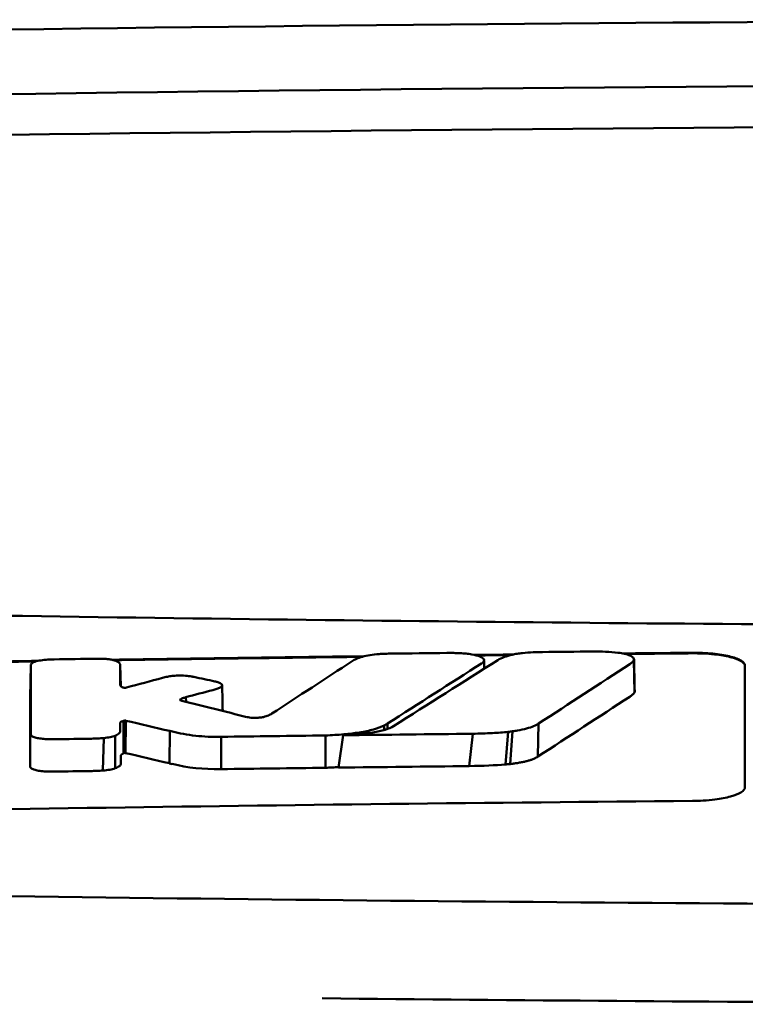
# Model space of a CAD drawing. Header units: millimetres. Extents: x 199 to 399, y 85 to 361.
# Tile 6 of 8: x 271 to 284, y 342 to 361. Entities that reach past the tile are written whole.
import ezdxf

# ---------------------------------------------------------------- set-up
doc = ezdxf.new("R2010")
doc.units = ezdxf.units.MM
doc.layers.add('Visible (ISO)', color=7, linetype='Continuous', lineweight=50)

msp = doc.modelspace()

# ---------------------------------------------------------------- linework, layer by layer
at = {"layer": 'Visible (ISO)'}
for p, q in [((282.214, 348.409), (282.224, 347.788)), ((270.725, 348.305), (270.713, 347.693)), ((272.428, 348.304), (272.436, 347.907)), ((272.43, 347.922), (272.429, 347.924)), ((273.572, 347.653), (273.572, 347.638)), ((273.678, 347.696), (273.682, 347.607)), ((272.492, 347.245), (272.49, 346.625)), ((272.513, 347.25), (272.507, 346.634)), ((272.533, 347.249), (272.527, 346.632)), ((273.372, 347.052), (273.367, 346.436)), ((277.453, 347.157), (277.454, 347.071)), ((277.519, 347.194), (277.52, 347.092)), ((279.82, 347.036), (279.765, 346.414)), ((279.901, 347.046), (279.855, 346.422)), ((280.398, 347.195), (280.384, 346.565)), ((272.115, 346.918), (272.098, 346.299)), ((272.332, 346.963), (272.329, 346.341)), ((274.352, 346.942), (274.349, 346.326)), ((276.336, 346.352), (276.337, 346.968)), ((276.587, 346.355), (276.672, 346.972)), ((279.143, 347), (279.076, 346.384))]:
    msp.add_line(p, q, dxfattribs=at)
for centre, major_axis, ratio, start_param, end_param in [((298.589, 331.386), (250.217, -0.007), 0.116796, 1.571075, 1.752137), ((298.744, 334.377), (225.492, 0.002), 0.110939, 1.570719, 1.791596), ((298.765, 334.346), (-227.223, 0), 0.106767, 4.71241, 4.92951), ((271.163, 346.92), (51.403, 0.789), 0.029133, 1.554631, 1.57023), ((-17.724, -3129.023), (-235.079, 3524.364), 0.687287, 6.065929, 6.066443), ((272.385, 346.864), (25.972, -6.076), 0.015321, 1.536366, 1.568667), ((273.417, 348.185), (6.766, -1.024), 0.083118, 5.966235, 6.005906), ((274.347, 346.945), (0.152, 0.003), 0.020884, 4.663305, 4.744135), ((298.488, -1440.332), (1787.892, 0), 0.999745, 1.583186, 1.584297), ((298.458, -1437.293), (-1784.851, -1.513), 0.999745, 4.722363, 4.723748), ((270.725, 346.376), (-0.0014, -0.0329), 0.45485, 4.797147, 4.891032), ((273.53, 346.832), (1.323, -0.316), 0.311917, 4.663131, 4.702558), ((551.385, 1052.655), (-278.359, -706.106), 0.063886, 0.008479, 0.026829), ((298.98, -1457.623), (1804.576, 0), 0.999745, 1.583344, 1.584446), ((298.739, -1438.436), (-1785.382, -1.767), 0.999745, 4.722413, 4.723807), ((111.99, 371.214), (168.534, -24.577), 0.021127, 6.155066, 6.191262)]:
    msp.add_ellipse(centre, major_axis=major_axis, ratio=ratio, start_param=start_param, end_param=end_param, dxfattribs=at)
for points, knots in [([(252.655, 349.597), (260.276, 349.41), (267.911, 349.27), (279.449, 349.129), (283.296, 349.093), (289.082, 349.058), (291.016, 349.049), (294.799, 349.037), (296.613, 349.034), (298.512, 349.033)], [0.000811, 0.000811, 0.000811, 0.000811, 2.334672, 2.334672, 3.49801, 3.49801, 4.08174, 4.08174, 4.638981, 4.638981, 4.638981, 4.638981]), ([(277.358, 348.518), (277.298, 348.515), (277.241, 348.508), (277.133, 348.491), (277.084, 348.48), (277.042, 348.468)], [-0.0377179, -0.0377179, -0.0377179, -0.0377179, -0.01935504, -0.01935504, 0, 0, 0, 0]), ([(277.596, 348.527), (277.556, 348.527), (277.517, 348.526), (277.438, 348.523), (277.397, 348.521), (277.358, 348.518)], [-0.02402213, -0.02402213, -0.02402213, -0.02402213, -0.01224647, -0.01224647, 0, 0, 0, 0]), ([(278.902, 348.536), (278.861, 348.537), (278.821, 348.539), (278.736, 348.54), (278.691, 348.54), (278.646, 348.539)], [-0.02574903, -0.02574903, -0.02574903, -0.02574903, -0.01343066, -0.01343066, 0, 0, 0, 0]), ([(279.323, 348.347), (279.339, 348.359), (279.35, 348.37), (279.36, 348.395), (279.359, 348.407), (279.34, 348.439), (279.314, 348.456), (279.236, 348.488), (279.185, 348.502), (279.09, 348.518), (279.053, 348.523), (278.978, 348.531), (278.94, 348.534), (278.902, 348.536)], [-0.1007335, -0.1007335, -0.1007335, -0.1007335, -0.0864518, -0.0864518, -0.070815, -0.070815, -0.0477471, -0.0477471, -0.0248109, -0.0248109, -0.0119957, -0.0119957, 0, 0, 0, 0]), ([(279.896, 348.507), (279.924, 348.514), (279.955, 348.52), (280.02, 348.53), (280.055, 348.534), (280.091, 348.538)], [0, 0, 0, 0, 0.01146668, 0.01146668, 0.02292794, 0.02292794, 0.02292794, 0.02292794]), ([(280.091, 348.538), (280.158, 348.544), (280.226, 348.549), (280.355, 348.555), (280.415, 348.557), (280.474, 348.557)], [0, 0, 0, 0, 0.02130972, 0.02130972, 0.03920168, 0.03920168, 0.03920168, 0.03920168]), ([(281.428, 348.567), (281.511, 348.567), (281.593, 348.566), (281.755, 348.559), (281.834, 348.553), (281.908, 348.544)], [0, 0, 0, 0, 0.02493845, 0.02493845, 0.04990411, 0.04990411, 0.04990411, 0.04990411]), ([(281.908, 348.544), (281.954, 348.538), (281.996, 348.531), (282.073, 348.513), (282.107, 348.503), (282.165, 348.479), (282.187, 348.465), (282.213, 348.437), (282.218, 348.423), (282.214, 348.409)], [0, 0, 0, 0, 0.01587272, 0.01587272, 0.03235839, 0.03235839, 0.05026104, 0.05026104, 0.06761699, 0.06761699, 0.06761699, 0.06761699]), ([(283.328, 348.543), (283.392, 348.543), (283.455, 348.542), (283.585, 348.537), (283.652, 348.533), (283.833, 348.515), (283.939, 348.498), (284.117, 348.456), (284.189, 348.431), (284.269, 348.387), (284.291, 348.37), (284.321, 348.335), (284.328, 348.318), (284.328, 348.3)], [0.000001, 0.000001, 0.000001, 0.000001, 0.0189524, 0.0189524, 0.0399692, 0.0399692, 0.0779065, 0.0779065, 0.1155872, 0.1155872, 0.137348, 0.137348, 0.1589354, 0.1589354, 0.1589354, 0.1589354]), ([(283.328, 348.533), (283.394, 348.533), (283.459, 348.532), (283.6, 348.526), (283.675, 348.521), (283.859, 348.501), (283.961, 348.484), (284.131, 348.441), (284.198, 348.417), (284.273, 348.374), (284.294, 348.357), (284.322, 348.324), (284.328, 348.307), (284.328, 348.29)], [0.000001, 0.000001, 0.000001, 0.000001, 0.0196149, 0.0196149, 0.0431871, 0.0431871, 0.0806063, 0.0806063, 0.1171477, 0.1171477, 0.1383045, 0.1383045, 0.1589286, 0.1589286, 0.1589286, 0.1589286]), ([(270.728, 348.323), (270.727, 348.32), (270.727, 348.317), (270.726, 348.311), (270.725, 348.308), (270.725, 348.305)], [-0.007314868, -0.007314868, -0.007314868, -0.007314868, -0.003657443, -0.003657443, 0, 0, 0, 0]), ([(271.049, 348.414), (271.001, 348.411), (270.955, 348.406), (270.871, 348.392), (270.834, 348.384), (270.782, 348.366), (270.764, 348.357), (270.739, 348.34), (270.732, 348.332), (270.728, 348.323)], [-0.05113032, -0.05113032, -0.05113032, -0.05113032, -0.03661036, -0.03661036, -0.02158494, -0.02158494, -0.01046232, -0.01046232, 0, 0, 0, 0]), ([(271.169, 348.418), (271.149, 348.417), (271.129, 348.417), (271.089, 348.415), (271.069, 348.415), (271.049, 348.414)], [-0.0120578, -0.0120578, -0.0120578, -0.0120578, -0.00602891, -0.00602891, 0, 0, 0, 0]), ([(272.091, 348.429), (272.072, 348.43), (272.053, 348.43), (272.013, 348.43), (271.992, 348.43), (271.971, 348.43)], [-0.01208774, -0.01208774, -0.01208774, -0.01208774, -0.00635487, -0.00635487, 0, 0, 0, 0]), ([(272.366, 348.38), (272.353, 348.386), (272.338, 348.392), (272.302, 348.403), (272.281, 348.408), (272.233, 348.417), (272.206, 348.421), (272.15, 348.426), (272.121, 348.428), (272.091, 348.429)], [-0.03642364, -0.03642364, -0.03642364, -0.03642364, -0.02759296, -0.02759296, -0.01849049, -0.01849049, -0.00911385, -0.00911385, 0, 0, 0, 0]), ([(272.428, 348.304), (272.428, 348.317), (272.423, 348.33), (272.403, 348.355), (272.387, 348.368), (272.366, 348.38)], [-0.03215724, -0.03215724, -0.03215724, -0.03215724, -0.01616009, -0.01616009, 0, 0, 0, 0]), ([(277.042, 348.468), (276.999, 348.455), (276.961, 348.441), (276.897, 348.413), (276.871, 348.399), (276.848, 348.384)], [-0.03864588, -0.03864588, -0.03864588, -0.03864588, -0.01880031, -0.01880031, 0, 0, 0, 0]), ([(279.31, 348.339), (279.312, 348.341), (279.315, 348.342), (279.319, 348.345), (279.321, 348.346), (279.323, 348.347)], [-0.003491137, -0.003491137, -0.003491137, -0.003491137, -0.001745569, -0.001745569, 0, 0, 0, 0]), ([(279.622, 348.405), (279.654, 348.426), (279.695, 348.445), (279.789, 348.479), (279.839, 348.494), (279.896, 348.507)], [0, 0, 0, 0, 0.0264811, 0.0264811, 0.04942684, 0.04942684, 0.04942684, 0.04942684]), ([(282.214, 348.409), (282.209, 348.395), (282.2, 348.381), (282.172, 348.353), (282.155, 348.339), (282.134, 348.326)], [0, 0, 0, 0, 0.01712312, 0.01712312, 0.03473945, 0.03473945, 0.03473945, 0.03473945]), ([(273.326, 348.087), (273.31, 348.084), (273.294, 348.081), (273.263, 348.073), (273.248, 348.07), (273.233, 348.065)], [-0.01248959, -0.01248959, -0.01248959, -0.01248959, -0.006512, -0.006512, 0, 0, 0, 0]), ([(273.787, 348.092), (273.751, 348.098), (273.711, 348.103), (273.622, 348.109), (273.573, 348.11), (273.488, 348.107), (273.452, 348.105), (273.385, 348.097), (273.354, 348.093), (273.326, 348.087)], [-0.0498323, -0.0498323, -0.0498323, -0.0498323, -0.03617176, -0.03617176, -0.02170588, -0.02170588, -0.0105717, -0.0105717, 0, 0, 0, 0]), ([(273.832, 348.083), (273.824, 348.084), (273.817, 348.086), (273.802, 348.089), (273.794, 348.09), (273.787, 348.092)], [-0.005954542, -0.005954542, -0.005954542, -0.005954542, -0.00297727, -0.00297727, 0, 0, 0, 0]), ([(274.266, 347.989), (274.26, 347.99), (274.255, 347.992), (274.243, 347.994), (274.237, 347.996), (274.231, 347.997)], [-0.00490164, -0.00490164, -0.00490164, -0.00490164, -0.002450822, -0.002450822, 0, 0, 0, 0]), ([(274.332, 347.883), (274.348, 347.892), (274.359, 347.901), (274.371, 347.92), (274.371, 347.93), (274.36, 347.949), (274.348, 347.958), (274.314, 347.975), (274.292, 347.982), (274.266, 347.989)], [-0.04671997, -0.04671997, -0.04671997, -0.04671997, -0.03538139, -0.03538139, -0.02350504, -0.02350504, -0.01139688, -0.01139688, 0, 0, 0, 0]), ([(272.498, 347.878), (272.492, 347.88), (272.484, 347.882), (272.468, 347.887), (272.461, 347.89), (272.451, 347.895), (272.447, 347.898), (272.434, 347.907), (272.43, 347.914), (272.43, 347.922)], [-0.02048694, -0.02048694, -0.02048694, -0.02048694, -0.01661307, -0.01661307, -0.01236262, -0.01236262, -0.00927922, -0.00927922, 0, 0, 0, 0]), ([(272.535, 347.878), (272.533, 347.878), (272.53, 347.877), (272.524, 347.877), (272.52, 347.877), (272.517, 347.877), (272.517, 347.877), (272.516, 347.877), (272.516, 347.877), (272.515, 347.877), (272.514, 347.877), (272.511, 347.877), (272.508, 347.877), (272.502, 347.878), (272.5, 347.878), (272.498, 347.878)], [-0.004606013, -0.004606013, -0.004606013, -0.004606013, -0.003438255, -0.003438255, -0.002112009, -0.002112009, -0.002029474, -0.002029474, -0.001947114, -0.001947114, -0.001614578, -0.001614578, -0.000682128, -0.000682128, 0, 0, 0, 0]), ([(272.549, 347.881), (272.546, 347.881), (272.544, 347.88), (272.54, 347.879), (272.537, 347.879), (272.535, 347.878)], [-0.00169855, -0.00169855, -0.00169855, -0.00169855, -0.000849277, -0.000849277, 0, 0, 0, 0]), ([(274.19, 347.832), (274.218, 347.84), (274.244, 347.847), (274.292, 347.864), (274.313, 347.874), (274.332, 347.883)], [-0.02471221, -0.02471221, -0.02471221, -0.02471221, -0.01263472, -0.01263472, 0, 0, 0, 0]), ([(282.224, 347.788), (282.215, 347.774), (282.203, 347.76), (282.173, 347.732), (282.154, 347.718), (282.133, 347.705)], [0, 0, 0, 0, 0.01745385, 0.01745385, 0.03518305, 0.03518305, 0.03518305, 0.03518305]), ([(273.576, 347.636), (273.572, 347.638), (273.569, 347.641), (273.567, 347.647), (273.568, 347.65), (273.572, 347.653)], [-0.0073251, -0.0073251, -0.0073251, -0.0073251, -0.003944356, -0.003944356, 0, 0, 0, 0]), ([(273.572, 347.653), (273.576, 347.656), (273.58, 347.659), (273.591, 347.665), (273.597, 347.669), (273.608, 347.674), (273.613, 347.676), (273.635, 347.684), (273.656, 347.691), (273.678, 347.696)], [-0.02035992, -0.02035992, -0.02035992, -0.02035992, -0.01645196, -0.01645196, -0.0122888, -0.0122888, -0.00943827, -0.00943827, 0, 0, 0, 0]), ([(273.601, 347.627), (273.596, 347.628), (273.592, 347.63), (273.583, 347.633), (273.58, 347.634), (273.576, 347.636)], [-0.004403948, -0.004403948, -0.004403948, -0.004403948, -0.002275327, -0.002275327, 0, 0, 0, 0]), ([(272.429, 347.207), (272.429, 347.211), (272.43, 347.215), (272.437, 347.223), (272.443, 347.227), (272.455, 347.233), (272.459, 347.234), (272.474, 347.24), (272.484, 347.242), (272.492, 347.245)], [-0.01251254, -0.01251254, -0.01251254, -0.01251254, -0.00901213, -0.00901213, -0.00544118, -0.00544118, -0.00386807, -0.00386807, 0, 0, 0, 0]), ([(272.429, 347.056), (272.429, 347.069), (272.429, 347.091), (272.429, 347.106), (272.429, 347.119), (272.429, 347.157), (272.429, 347.182), (272.429, 347.207)], [0, 0, 0, 0, 0.0162879, 0.0162879, 0.0977077, 0.0977077, 0.2605668, 0.2605668, 0.2605668, 0.2605668]), ([(272.492, 347.245), (272.495, 347.246), (272.499, 347.247), (272.506, 347.249), (272.509, 347.25), (272.513, 347.25)], [-0.00300659, -0.00300659, -0.00300659, -0.00300659, -0.001503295, -0.001503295, 0, 0, 0, 0]), ([(272.513, 347.25), (272.514, 347.251), (272.516, 347.251), (272.52, 347.251), (272.521, 347.251), (272.523, 347.251), (272.523, 347.251), (272.523, 347.251), (272.523, 347.251), (272.523, 347.251), (272.523, 347.251), (272.524, 347.251), (272.525, 347.251), (272.527, 347.25), (272.529, 347.25), (272.531, 347.25), (272.532, 347.249), (272.533, 347.249)], [-0.002281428, -0.002281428, -0.002281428, -0.002281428, -0.001665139, -0.001665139, -0.001287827, -0.001287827, -0.001274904, -0.001274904, -0.00126194, -0.00126194, -0.001209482, -0.001209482, -0.000987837, -0.000987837, -0.000549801, -0.000549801, 0, 0, 0, 0]), ([(274.863, 347.314), (274.86, 347.314), (274.856, 347.315), (274.849, 347.317), (274.846, 347.317), (274.843, 347.318)], [-0.002881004, -0.002881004, -0.002881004, -0.002881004, -0.001440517, -0.001440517, 0, 0, 0, 0]), ([(275.156, 347.319), (275.145, 347.316), (275.133, 347.314), (275.106, 347.31), (275.091, 347.308), (275.05, 347.304), (275.023, 347.302), (274.971, 347.302), (274.946, 347.303), (274.901, 347.307), (274.881, 347.31), (274.863, 347.314)], [-0.03228767, -0.03228767, -0.03228767, -0.03228767, -0.02770248, -0.02770248, -0.02275386, -0.02275386, -0.01468895, -0.01468895, -0.00707707, -0.00707707, 0, 0, 0, 0]), ([(275.313, 347.383), (275.296, 347.371), (275.275, 347.36), (275.224, 347.339), (275.192, 347.329), (275.156, 347.319)], [-0.02994324, -0.02994324, -0.02994324, -0.02994324, -0.01548431, -0.01548431, 0, 0, 0, 0]), ([(272.332, 346.963), (272.367, 346.978), (272.392, 346.994), (272.422, 347.025), (272.429, 347.04), (272.429, 347.056)], [-0.03917193, -0.03917193, -0.03917193, -0.03917193, -0.0186408, -0.0186408, 0, 0, 0, 0]), ([(273.423, 347.04), (273.551, 347.008), (273.7, 346.979), (273.944, 346.953), (274.021, 346.947), (274.18, 346.941), (274.259, 346.94), (274.34, 346.942)], [-0.105367, -0.105367, -0.105367, -0.105367, -0.0488724, -0.0488724, -0.0241035, -0.0241035, 0, 0, 0, 0]), ([(276.337, 346.968), (276.455, 346.972), (276.573, 346.979), (276.79, 346.998), (276.89, 347.01), (277.083, 347.041), (277.173, 347.06), (277.333, 347.105), (277.399, 347.13), (277.453, 347.157)], [-0.1396927, -0.1396927, -0.1396927, -0.1396927, -0.1039474, -0.1039474, -0.0713068, -0.0713068, -0.0361761, -0.0361761, 0, 0, 0, 0]), ([(276.672, 346.972), (276.777, 346.976), (276.881, 346.983), (277.071, 347.001), (277.157, 347.011), (277.326, 347.039), (277.405, 347.056), (277.54, 347.097), (277.593, 347.12), (277.632, 347.144)], [0, 0, 0, 0, 0.0316908, 0.0316908, 0.0599134, 0.0599134, 0.0913031, 0.0913031, 0.1228865, 0.1228865, 0.1228865, 0.1228865]), ([(277.453, 347.157), (277.465, 347.163), (277.476, 347.17), (277.498, 347.182), (277.508, 347.188), (277.519, 347.194)], [-0.01617209, -0.01617209, -0.01617209, -0.01617209, -0.00808599, -0.00808599, 0, 0, 0, 0]), ([(279.82, 347.036), (279.722, 347.026), (279.619, 347.019), (279.394, 347.006), (279.267, 347.002), (279.143, 347)], [0, 0, 0, 0, 0.0313472, 0.0313472, 0.06861154, 0.06861154, 0.06861154, 0.06861154]), ([(280.398, 347.195), (280.372, 347.177), (280.342, 347.161), (280.303, 347.144), (280.264, 347.128), (280.22, 347.113), (280.168, 347.099), (280.116, 347.085), (280.057, 347.072), (279.995, 347.061), (279.965, 347.056), (279.933, 347.05), (279.901, 347.046)], [0, 0, 0, 0, 0.2297075, 0.2297075, 0.2297075, 0.4574814, 0.4574814, 0.4574814, 0.6826089, 0.6826089, 0.6826089, 0.7908188, 0.7908188, 0.7908188, 0.7908188]), ([(270.722, 346.985), (270.723, 346.974), (270.73, 346.964), (270.759, 346.945), (270.781, 346.935), (270.833, 346.92), (270.863, 346.914), (270.927, 346.905), (270.961, 346.901), (270.997, 346.899)], [-0.04908253, -0.04908253, -0.04908253, -0.04908253, -0.03649581, -0.03649581, -0.02308132, -0.02308132, -0.01125263, -0.01125263, 0, 0, 0, 0]), ([(270.997, 346.899), (271.03, 346.897), (271.063, 346.896), (271.132, 346.895), (271.168, 346.895), (271.203, 346.895)], [-0.02088223, -0.02088223, -0.02088223, -0.02088223, -0.01062105, -0.01062105, 0, 0, 0, 0]), ([(271.88, 346.906), (271.919, 346.906), (271.958, 346.908), (272.036, 346.911), (272.076, 346.914), (272.115, 346.918)], [-0.02385699, -0.02385699, -0.02385699, -0.02385699, -0.01223524, -0.01223524, 0, 0, 0, 0]), ([(272.115, 346.918), (272.158, 346.922), (272.199, 346.928), (272.273, 346.943), (272.306, 346.952), (272.332, 346.963)], [-0.02836789, -0.02836789, -0.02836789, -0.02836789, -0.01466479, -0.01466479, 0, 0, 0, 0]), ([(272.507, 346.634), (272.507, 346.634), (272.507, 346.634), (272.507, 346.634), (272.507, 346.634), (272.507, 346.634), (272.507, 346.634), (272.507, 346.634), (272.507, 346.634), (272.507, 346.634), (272.507, 346.634), (272.507, 346.634), (272.507, 346.634), (272.507, 346.634), (272.507, 346.634), (272.507, 346.634), (272.507, 346.634), (272.507, 346.634), (272.507, 346.634), (272.507, 346.634), (272.507, 346.634), (272.508, 346.634), (272.508, 346.634), (272.508, 346.634), (272.508, 346.634), (272.508, 346.634), (272.508, 346.634), (272.508, 346.634), (272.508, 346.634), (272.508, 346.634), (272.508, 346.634), (272.508, 346.634), (272.508, 346.634), (272.508, 346.634), (272.508, 346.634), (272.509, 346.634), (272.509, 346.634), (272.509, 346.634), (272.509, 346.634), (272.509, 346.634), (272.509, 346.634), (272.509, 346.634), (272.509, 346.634), (272.509, 346.634), (272.51, 346.634), (272.51, 346.634), (272.51, 346.634), (272.51, 346.634), (272.51, 346.634), (272.51, 346.634), (272.51, 346.634), (272.511, 346.634), (272.511, 346.634), (272.511, 346.634), (272.511, 346.634), (272.511, 346.634), (272.511, 346.634), (272.512, 346.634), (272.512, 346.634), (272.512, 346.634), (272.512, 346.634), (272.512, 346.634), (272.513, 346.634), (272.513, 346.634), (272.513, 346.634), (272.513, 346.634), (272.513, 346.634), (272.513, 346.634), (272.514, 346.634), (272.514, 346.634), (272.514, 346.634), (272.514, 346.634), (272.514, 346.634), (272.514, 346.634), (272.515, 346.634), (272.515, 346.634), (272.515, 346.634), (272.515, 346.634), (272.515, 346.634), (272.515, 346.634), (272.515, 346.634), (272.516, 346.634), (272.516, 346.634), (272.516, 346.634), (272.516, 346.634), (272.517, 346.634), (272.517, 346.634), (272.517, 346.634), (272.517, 346.634), (272.517, 346.634), (272.517, 346.634), (272.518, 346.634), (272.518, 346.634), (272.518, 346.634), (272.518, 346.634), (272.518, 346.634), (272.518, 346.634), (272.519, 346.634), (272.519, 346.634), (272.519, 346.634), (272.519, 346.634), (272.519, 346.634), (272.519, 346.634), (272.519, 346.634), (272.52, 346.634), (272.52, 346.634), (272.52, 346.634), (272.52, 346.634), (272.52, 346.634), (272.52, 346.634), (272.521, 346.634), (272.521, 346.634), (272.521, 346.634), (272.521, 346.634), (272.521, 346.634), (272.521, 346.634), (272.521, 346.634), (272.522, 346.634), (272.522, 346.634), (272.522, 346.634), (272.522, 346.634), (272.523, 346.634), (272.523, 346.634), (272.523, 346.634), (272.523, 346.634), (272.523, 346.634), (272.524, 346.634), (272.524, 346.634), (272.524, 346.634), (272.524, 346.633), (272.524, 346.633), (272.524, 346.633), (272.525, 346.633), (272.525, 346.633), (272.525, 346.633), (272.525, 346.633), (272.525, 346.633), (272.525, 346.633), (272.526, 346.633), (272.526, 346.633), (272.526, 346.633), (272.526, 346.633), (272.526, 346.633), (272.527, 346.633), (272.527, 346.632), (272.527, 346.632), (272.527, 346.632), (272.527, 346.632)], [0, 0, 0, 0, 0.00010092, 0.00010092, 0.00010092, 0.00021421, 0.00021421, 0.00021421, 0.00034191, 0.00034191, 0.00034191, 0.00048614, 0.00048614, 0.00048614, 0.0006491, 0.0006491, 0.0006491, 0.00083295, 0.00083295, 0.00083295, 0.0010398, 0.0010398, 0.0010398, 0.00127155, 0.00127155, 0.00127155, 0.00152985, 0.00152985, 0.00152985, 0.00181601, 0.00181601, 0.00181601, 0.00213099, 0.00213099, 0.00213099, 0.00247531, 0.00247531, 0.00247531, 0.00284913, 0.00284913, 0.00284913, 0.0032522, 0.0032522, 0.0032522, 0.00368392, 0.00368392, 0.00368392, 0.00414337, 0.00414337, 0.00414337, 0.00462932, 0.00462932, 0.00462932, 0.00514025, 0.00514025, 0.00514025, 0.00567435, 0.00567435, 0.00567435, 0.00622948, 0.00622948, 0.00622948, 0.00680328, 0.00680328, 0.00680328, 0.00722748, 0.00722748, 0.00722748, 0.00765639, 0.00765639, 0.00765639, 0.00809021, 0.00809021, 0.00809021, 0.00853045, 0.00853045, 0.00853045, 0.00898118, 0.00898118, 0.00898118, 0.00944983, 0.00944983, 0.00944983, 0.01019771, 0.01019771, 0.01019771, 0.01072731, 0.01072731, 0.01072731, 0.01127043, 0.01127043, 0.01127043, 0.01182038, 0.01182038, 0.01182038, 0.01237373, 0.01237373, 0.01237373, 0.01292903, 0.01292903, 0.01292903, 0.01348579, 0.01348579, 0.01348579, 0.01404385, 0.01404385, 0.01404385, 0.01460318, 0.01460318, 0.01460318, 0.01516377, 0.01516377, 0.01516377, 0.01572559, 0.01572559, 0.01572559, 0.01628856, 0.01628856, 0.01628856, 0.01719056, 0.01719056, 0.01719056, 0.01809498, 0.01809498, 0.01809498, 0.01900069, 0.01900069, 0.01900069, 0.01990628, 0.01990628, 0.01990628, 0.02081008, 0.02081008, 0.02081008, 0.02171014, 0.02171014, 0.02171014, 0.0226042, 0.0226042, 0.0226042, 0.02403673, 0.02403673, 0.02403673, 0.02490235, 0.02490235, 0.02490235, 0.02514715, 0.02514715, 0.02514715, 0.02514715]), ([(272.441, 346.585), (272.441, 346.587), (272.441, 346.59), (272.442, 346.592), (272.443, 346.595), (272.445, 346.597), (272.447, 346.6), (272.449, 346.602), (272.45, 346.603), (272.453, 346.605), (272.454, 346.606), (272.456, 346.607), (272.457, 346.608), (272.459, 346.609), (272.461, 346.61), (272.463, 346.611), (272.465, 346.612), (272.467, 346.614), (272.469, 346.615), (272.471, 346.616), (272.473, 346.617), (272.475, 346.618), (272.478, 346.619), (272.48, 346.62), (272.482, 346.621), (272.485, 346.622), (272.488, 346.624), (272.49, 346.625)], [0, 0, 0, 0, 0.0303952, 0.0303952, 0.0303952, 0.062529, 0.062529, 0.062529, 0.0836646, 0.0836646, 0.0836646, 0.0973848, 0.0973848, 0.0973848, 0.1111615, 0.1111615, 0.1111615, 0.1249801, 0.1249801, 0.1249801, 0.1388281, 0.1388281, 0.1388281, 0.1526703, 0.1526703, 0.1526703, 0.1727383, 0.1727383, 0.1727383, 0.1727383]), ([(272.441, 346.433), (272.441, 346.446), (272.441, 346.468), (272.441, 346.483), (272.441, 346.496), (272.441, 346.534), (272.441, 346.559), (272.441, 346.585)], [0, 0, 0, 0, 0.0163048, 0.0163048, 0.0978171, 0.0978171, 0.2608531, 0.2608531, 0.2608531, 0.2608531]), ([(272.49, 346.625), (272.493, 346.627), (272.496, 346.628), (272.501, 346.631), (272.504, 346.632), (272.507, 346.634)], [-0.003660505, -0.003660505, -0.003660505, -0.003660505, -0.001830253, -0.001830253, 0, 0, 0, 0]), ([(280.384, 346.565), (280.374, 346.558), (280.363, 346.551), (280.35, 346.544), (280.338, 346.538), (280.324, 346.531), (280.309, 346.524), (280.294, 346.518), (280.278, 346.512), (280.261, 346.505), (280.243, 346.499), (280.225, 346.493), (280.205, 346.487), (280.185, 346.482), (280.164, 346.476), (280.142, 346.471), (280.12, 346.466), (280.097, 346.461), (280.073, 346.456), (280.049, 346.451), (280.024, 346.447), (279.998, 346.442), (279.973, 346.438), (279.946, 346.434), (279.919, 346.431), (279.898, 346.428), (279.876, 346.425), (279.855, 346.422)], [0, 0, 0, 0, 0.0909424, 0.0909424, 0.0909424, 0.1817542, 0.1817542, 0.1817542, 0.2723918, 0.2723918, 0.2723918, 0.3628196, 0.3628196, 0.3628196, 0.4530191, 0.4530191, 0.4530191, 0.5429943, 0.5429943, 0.5429943, 0.6327704, 0.6327704, 0.6327704, 0.7223865, 0.7223865, 0.7223865, 0.7930355, 0.7930355, 0.7930355, 0.7930355]), ([(270.71, 346.371), (270.71, 346.361), (270.717, 346.352), (270.741, 346.333), (270.76, 346.324), (270.809, 346.308), (270.839, 346.301), (270.905, 346.29), (270.94, 346.286), (270.978, 346.283)], [-0.04924341, -0.04924341, -0.04924341, -0.04924341, -0.03730774, -0.03730774, -0.02457836, -0.02457836, -0.01203215, -0.01203215, 0, 0, 0, 0]), ([(270.978, 346.283), (271.013, 346.281), (271.048, 346.279), (271.117, 346.278), (271.15, 346.278), (271.183, 346.278)], [-0.02086728, -0.02086728, -0.02086728, -0.02086728, -0.01001262, -0.01001262, 0, 0, 0, 0]), ([(271.861, 346.289), (271.901, 346.29), (271.941, 346.291), (272.02, 346.294), (272.059, 346.296), (272.098, 346.299)], [-0.02395861, -0.02395861, -0.02395861, -0.02395861, -0.01199304, -0.01199304, 0, 0, 0, 0]), ([(272.098, 346.299), (272.144, 346.302), (272.187, 346.308), (272.266, 346.322), (272.301, 346.331), (272.329, 346.341)], [-0.02856182, -0.02856182, -0.02856182, -0.02856182, -0.01439277, -0.01439277, 0, 0, 0, 0]), ([(272.329, 346.341), (272.366, 346.354), (272.394, 346.369), (272.432, 346.4), (272.441, 346.416), (272.441, 346.433)], [-0.0393647, -0.0393647, -0.0393647, -0.0393647, -0.02005998, -0.02005998, 0, 0, 0, 0]), ([(276.336, 346.352), (276.359, 346.352), (276.378, 346.353), (276.4, 346.354), (276.422, 346.355), (276.441, 346.356), (276.462, 346.357), (276.484, 346.359), (276.503, 346.36), (276.525, 346.361), (276.547, 346.362), (276.565, 346.364), (276.587, 346.365), (276.588, 346.365), (276.588, 346.365), (276.589, 346.365)], [0, 0, 0, 0, 0.0666108, 0.0666108, 0.0666108, 0.1332483, 0.1332483, 0.1332483, 0.1998749, 0.1998749, 0.1998749, 0.2664632, 0.2664632, 0.2664632, 0.2681614, 0.2681614, 0.2681614, 0.2681614]), ([(279.855, 346.422), (279.836, 346.42), (279.816, 346.418), (279.797, 346.417), (279.787, 346.416), (279.775, 346.415), (279.765, 346.414)], [0, 0, 0, 0, 0.05948342, 0.05948342, 0.05948342, 0.09287765, 0.09287765, 0.09287765, 0.09287765]), ([(284.328, 345.978), (284.328, 345.946), (284.303, 345.913), (284.206, 345.853), (284.139, 345.827), (283.97, 345.781), (283.869, 345.761), (283.685, 345.738), (283.61, 345.731), (283.465, 345.722), (283.397, 345.72), (283.328, 345.719)], [0.000001, 0.000001, 0.000001, 0.000001, 0.0401743, 0.0401743, 0.0774188, 0.0774188, 0.1148795, 0.1148795, 0.138742, 0.138742, 0.1592822, 0.1592822, 0.1592822, 0.1592822]), ([(283.328, 345.719), (279.484, 345.687), (275.642, 345.642), (267.93, 345.527), (264.066, 345.458), (260.199, 345.376)], [0.000001, 0.000001, 0.000001, 0.000001, 1.153366, 1.153366, 2.313577, 2.313577, 2.313577, 2.313577]), ([(298.434, 343.713), (288.749, 343.715), (279.07, 343.782), (259.742, 344.047), (250.112, 344.246), (240.607, 344.51)], [0.032666, 0.032666, 0.032666, 0.032666, 2.938218, 2.938218, 5.868286, 5.868286, 5.868286, 5.868286])]:
    msp.add_open_spline(points, degree=3, knots=knots, dxfattribs=at)
for points in [[(278.646, 348.539), (278.296, 348.536), (277.946, 348.532), (277.596, 348.527)], [(280.474, 348.557), (280.792, 348.56), (281.11, 348.564), (281.428, 348.567)], [(281.994, 348.53), (282.439, 348.535), (282.884, 348.539), (283.328, 348.543)], [(282.039, 348.521), (282.469, 348.525), (282.899, 348.529), (283.328, 348.533)], [(269.888, 348.374), (270.212, 348.379), (270.537, 348.384), (270.861, 348.389)], [(269.941, 348.364), (270.234, 348.369), (270.527, 348.374), (270.821, 348.379)], [(272.266, 348.411), (273.869, 348.435), (275.472, 348.457), (277.075, 348.477)], [(272.306, 348.402), (273.883, 348.425), (275.46, 348.447), (277.038, 348.466)], [(276.848, 348.384), (276.337, 348.05), (275.825, 347.716), (275.313, 347.383)], [(277.519, 347.194), (278.116, 347.576), (278.713, 347.958), (279.31, 348.339)], [(277.632, 347.144), (278.297, 347.566), (278.957, 347.984), (279.622, 348.405)], [(279.178, 348.501), (279.42, 348.504), (279.663, 348.507), (279.906, 348.509)], [(279.216, 348.492), (279.431, 348.494), (279.647, 348.497), (279.862, 348.499)], [(279.358, 348.399), (279.359, 348.346), (279.36, 348.293), (279.361, 348.24)], [(282.134, 348.326), (281.556, 347.95), (280.975, 347.571), (280.398, 347.195)], [(282.216, 348.419), (282.219, 348.215), (282.224, 348.011), (282.228, 347.808)], [(270.725, 348.305), (270.724, 347.866), (270.723, 347.427), (270.722, 346.988)], [(272.429, 347.924), (272.429, 348.051), (272.429, 348.177), (272.428, 348.304)], [(284.328, 348.3), (284.328, 347.527), (284.328, 346.752), (284.328, 345.978)], [(273.233, 348.065), (273.005, 348.004), (272.777, 347.943), (272.549, 347.881)], [(274.231, 347.997), (274.098, 348.026), (273.965, 348.054), (273.832, 348.083)], [(273.678, 347.696), (273.849, 347.742), (274.019, 347.787), (274.19, 347.832)], [(274.37, 347.926), (274.373, 347.762), (274.376, 347.598), (274.38, 347.434)], [(282.228, 347.808), (282.229, 347.801), (282.227, 347.795), (282.224, 347.788)], [(270.713, 347.693), (270.712, 347.254), (270.711, 346.813), (270.71, 346.374)], [(282.133, 347.705), (281.551, 347.326), (280.966, 346.944), (280.384, 346.565)], [(273.372, 347.052), (273.389, 347.048), (273.406, 347.044), (273.423, 347.04)], [(270.722, 346.988), (270.722, 346.987), (270.722, 346.986), (270.722, 346.985)], [(271.203, 346.895), (271.429, 346.899), (271.655, 346.902), (271.88, 346.906)], [(272.527, 346.632), (272.807, 346.567), (273.086, 346.502), (273.367, 346.436)], [(271.183, 346.278), (271.408, 346.282), (271.636, 346.285), (271.861, 346.289)], [(274.337, 346.325), (274.341, 346.325), (274.345, 346.325), (274.349, 346.326)], [(298.761, 341.843), (291.254, 341.843), (283.751, 341.881), (276.277, 341.957)]]:
    msp.add_open_spline(points, degree=3, dxfattribs=at)

doc.saveas('drawing.dxf')
